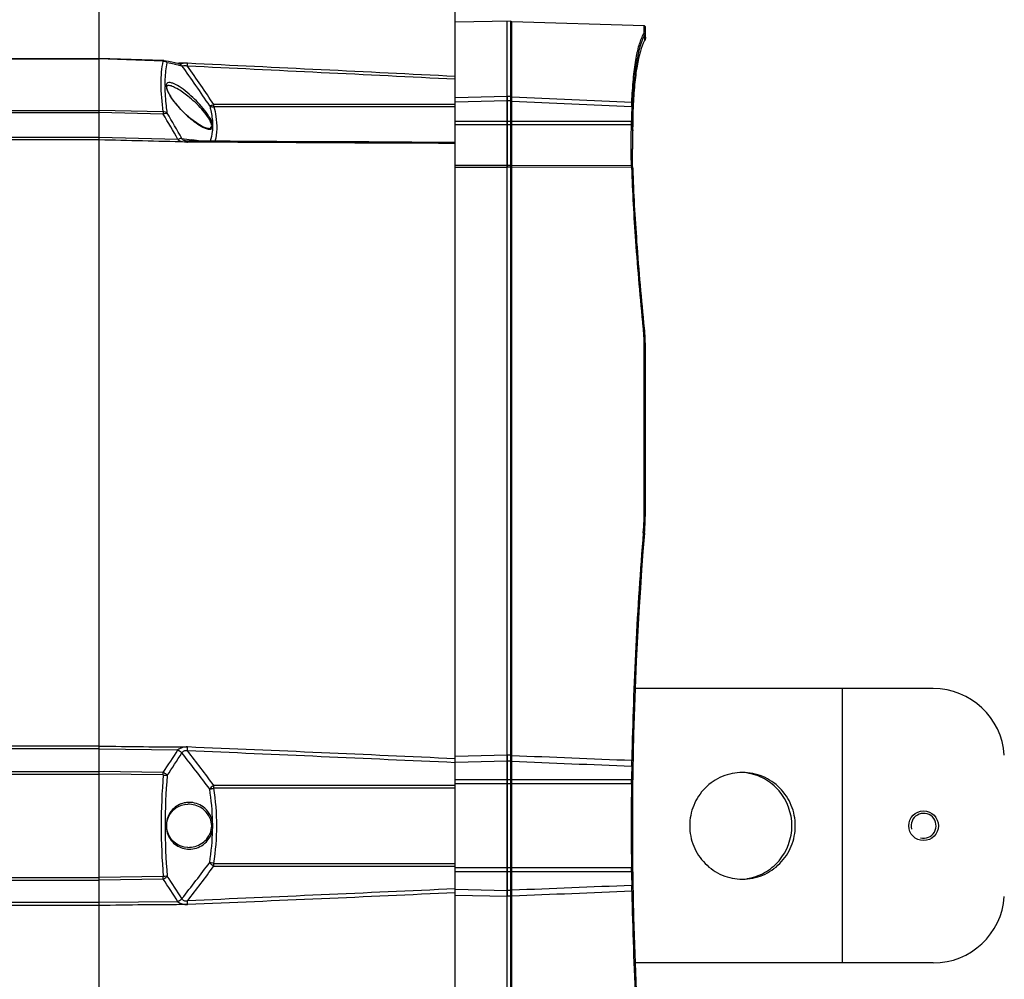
# Model space of a CAD drawing. Header units: millimetres. Extents: x 0 to 420, y 0 to 297.
# Tile 27 of 256: x 76 to 109, y 78 to 110. Entities that reach past the tile are written whole.
import ezdxf

# ---------------------------------------------------------------- set-up
doc = ezdxf.new("R2010")
doc.units = ezdxf.units.MM
doc.header["$LTSCALE"] = 23.1
doc.header["$PDMODE"] = 3
doc.header["$PDSIZE"] = 0.3125
doc.layers.get('0').update_dxf_attribs({"linetype": 'CONTINUOUS'})
doc.layers.get('Defpoints').update_dxf_attribs({"linetype": 'CONTINUOUS'})
for name, color, linetype in [('03___PRT_ALL_CURVES', 7, 'CONTINUOUS'), ('AXES', 7, 'CONTINUOUS'), ('DIM_PILOTEES', 7, 'CONTINUOUS')]:
    doc.layers.add(name, color=color, linetype=linetype)
doc.styles.get("Standard").update_dxf_attribs({"font": 'txt', "width": 0.7})
doc.dimstyles.new('DIMSTYLE_3', dxfattribs={"dimtxt": 2.5, "dimasz": 3.5, "dimexe": 2, "dimexo": 0, "dimtad": 1, "dimdec": 0, "dimlfac": 5, "dimdsep": 46, "dimtxsty": 'Standard', "dimblk": '_FILLED', "dimblk1": '_FILLED', "dimblk2": '_FILLED', "dimcen": 0.09, "dimazin": 2, "dimtp": 0.5, "dimtm": 0.5, "dimtfac": 1, "dimtdec": 0, "dimtofl": 0, "dimtmove": 0, "dimatfit": 3, "dimldrblk": '_FILLED', "dimfxl": 0, "dimtolj": 1, "dimarcsym": 0})
doc.dimstyles.new('DIMSTYLE_9', dxfattribs={"dimtxt": 2.5, "dimasz": 3.5, "dimexe": 2, "dimexo": 0, "dimgap": 2.5, "dimtad": 1, "dimdsep": 46, "dimtxsty": 'Standard', "dimblk": '_FILLED', "dimblk1": '_FILLED', "dimblk2": '_FILLED', "dimcen": 0.09, "dimazin": 2, "dimtp": 0.5, "dimtm": 0.5, "dimtfac": 1, "dimtofl": 0, "dimtmove": 0, "dimatfit": 3, "dimldrblk": '_FILLED', "dimfxl": 0, "dimtolj": 1, "dimarcsym": 0})

# ---------------------------------------------------------------- blocks, each defined once
blk = doc.blocks.new('_FILLED')
at = {"color": 0, "linetype": 'ByBlock'}
blk.add_solid([(0, 0), (-1, 0.1429), (-1, -0.1429)], dxfattribs=at)
blk = doc.blocks.new('*D15')
at = {"layer": 'DIM_PILOTEES', "color": 2, "linetype": 'Continuous'}
for p, q in [((90.546, 111.013), (140.429, 111.013)), ((138.429, 111.013), (138.429, 83.042)), ((138.429, 55.071), (138.429, 83.042)), ((90.546, 55.071), (140.429, 55.071))]:
    blk.add_line(p, q, dxfattribs=at)
at = {"layer": 'DIM_PILOTEES', "color": 2, "linetype": 'Continuous', "xscale": 3.5, "yscale": 3.5, "zscale": 3.5}
for p, rotation in [((138.429, 111.013), 90), ((138.429, 55.071), 270)]:
    blk.add_blockref('_FILLED', p, dxfattribs=dict(at, rotation=rotation))
at = {"layer": 'DIM_PILOTEES', "color": 2, "linetype": 'Continuous', "insert": (135.304, 83.813), "char_height": 2.5, "width": 8.83929, "attachment_point": 2, "rotation": 90, "line_spacing_factor": 0.9}
blk.add_mtext('{\\ftxt;\\W0.0001;\\H0.0001;\\~}{\\ftxt;\\W2.3571428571;\\H2.5; }{\\ftxt;\\W0.0001;\\H0.0001;\\~}', dxfattribs=at)
blk = doc.blocks.new('*D17')
at = {"layer": 'Defpoints', "color": 0, "linetype": 'Continuous'}
for p in [(26.572, 84.38), (72.546, 83.042), (116.973, 71.138), (76.555, 37.223)]:
    blk.add_point(p, dxfattribs=at)
at = {"layer": 'DIM_PILOTEES', "color": 0, "linetype": 'Continuous', "lineweight": -2}
for p, q in [((116.973, 71.138), (115.041, 71.655)), ((76.555, 37.223), (76.38, 39.215))]:
    blk.add_line(p, q, dxfattribs=at)
blk.add_arc((72.546, 83.042), 45.994, 349.3611, 270.6389, dxfattribs=at)
at = {"layer": 'DIM_PILOTEES', "color": 0, "linetype": 'Continuous', "lineweight": -2, "xscale": 3.5, "yscale": 3.5, "zscale": 3.5}
for p, rotation in [((116.973, 71.138), 257.1805517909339), ((76.555, 37.223), 2.819448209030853)]:
    blk.add_blockref('_FILLED', p, dxfattribs=dict(at, rotation=rotation))
at = {"layer": 'DIM_PILOTEES', "color": 0, "linetype": 'Continuous', "insert": (60.103, 133.353), "char_height": 2.5, "width": 26.73214, "attachment_point": 2, "rotation": 13.8919, "line_spacing_factor": 0.9}
blk.add_mtext('\\A1;{\\ftxt;\\W0.0001;\\H0.0001;\\~}{\\ftxt;\\W7.1285714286;\\H2.5; }{\\ftxt;\\W0.0001;\\H0.0001;\\~}', dxfattribs=at)

msp = doc.modelspace()

# ---------------------------------------------------------------- linework, layer by layer
at = {"color": 7, "linetype": 'Continuous'}
for p, q in [((78.5461, 108.9266), (78.5461, 111.2319)), ((90.5461, 55.0708), (90.5461, 111.0129)), ((92.4299, 110.1762), (90.5461, 110.1418)), ((92.4299, 55.9075), (92.4299, 110.1762)), ((92.4611, 110.1457), (92.4299, 110.1762)), ((92.4611, 55.9141), (92.4611, 110.1696)), ((92.4611, 110.1696), (96.9273, 110.0292)), ((96.9273, 109.8485), (96.9273, 110.0292)), ((96.9661, 109.9893), (96.9273, 110.0292)), ((96.9661, 109.6398), (96.9661, 109.9893)), ((96.9273, 109.8485), (96.9661, 109.8088)), ((96.9322, 109.6913), (96.9322, 109.5227)), ((71.6461, 108.9266), (78.5461, 108.9266)), ((80.7045, 108.8499), (78.5461, 108.9266)), ((71.6461, 108.9122), (78.5461, 108.9122)), ((78.5461, 107.169), (78.5461, 108.9122)), ((80.7044, 108.8355), (78.5461, 108.9122)), ((81.0803, 108.7296), (81.2108, 108.7038)), ((81.1083, 108.7729), (81.2332, 108.7688)), ((81.1083, 108.7723), (81.2332, 108.7682)), ((81.2326, 108.7471), (81.1939, 108.755)), ((81.2107, 108.704), (81.2234, 108.7014)), ((81.2108, 108.7038), (81.2235, 108.7013)), ((81.2235, 108.7013), (81.3339, 108.6793)), ((80.8627, 108.0126), (80.8618, 108.0126)), ((92.3011, 107.6377), (90.5461, 107.5923)), ((92.4299, 107.6398), (92.3011, 107.6377)), ((92.4299, 107.6398), (92.4611, 107.6121)), ((82.412, 107.2915), (82.412, 107.3681)), ((90.5461, 107.3681), (82.412, 107.3681)), ((90.5461, 107.2915), (82.412, 107.2915)), ((92.3011, 107.4924), (90.544, 107.4471)), ((92.4299, 107.4934), (92.3011, 107.4924)), ((92.3011, 107.4924), (92.3011, 105.3135)), ((92.4299, 107.4934), (92.459, 107.4813)), ((96.5033, 107.3066), (96.5433, 107.2894)), ((96.5076, 107.4511), (96.5463, 107.4146)), ((96.5408, 107.1184), (96.5433, 107.2894)), ((71.6461, 107.1689), (78.5461, 107.169)), ((71.6461, 107.0961), (78.5461, 107.0961)), ((80.7044, 107.1209), (78.5461, 107.1689)), ((78.5461, 106.2523), (78.5461, 107.0961)), ((80.7044, 107.048), (78.5461, 107.0961)), ((92.3011, 106.7961), (90.5461, 106.7961)), ((92.3011, 106.682), (90.5461, 106.682)), ((92.4299, 106.7971), (92.3011, 106.7961)), ((92.4299, 106.6839), (92.3011, 106.682)), ((92.4299, 106.7971), (92.4611, 106.7841)), ((92.4299, 106.6839), (92.4611, 106.6594)), ((96.4964, 106.7961), (92.4611, 106.7961)), ((96.4944, 106.682), (92.4611, 106.682)), ((96.4944, 106.682), (96.5344, 106.6496)), ((96.4964, 106.7961), (96.5364, 106.7789)), ((78.5461, 106.2523), (71.6461, 106.2522)), ((78.5461, 106.1738), (71.6461, 106.1738)), ((81.1997, 106.1909), (78.5461, 106.2523)), ((78.5461, 85.7301), (78.5461, 106.1738)), ((81.3339, 106.2227), (81.4947, 106.2003)), ((81.5237, 106.1011), (81.4679, 106.1027)), ((81.5237, 106.1011), (81.4679, 106.1024)), ((81.469, 106.1376), (81.4689, 106.1376)), ((81.4947, 106.2003), (81.5803, 106.1882)), ((81.5803, 106.1882), (81.6694, 106.1756)), ((90.5461, 106.0917), (87.6337, 106.1056)), ((92.3011, 105.3135), (90.5461, 105.3091)), ((92.4299, 105.3158), (92.3011, 105.3135)), ((92.4611, 105.2853), (92.4299, 105.3158)), ((96.5038, 105.2956), (92.4611, 105.3129)), ((96.5039, 105.2956), (96.5038, 105.2956)), ((96.5437, 105.2559), (96.5039, 105.2956)), ((96.5338, 105.2548), (96.5335, 105.2648)), ((96.5339, 105.2557), (96.5336, 105.2659)), ((90.5461, 105.255), (92.3011, 105.2591)), ((92.4299, 105.261), (92.3011, 105.2591)), ((92.4299, 105.261), (92.4611, 105.236)), ((96.5076, 105.2422), (92.4611, 105.2585)), ((96.5076, 105.2422), (96.5463, 105.2097)), ((96.9273, 93.7447), (96.9273, 99.1457)), ((96.9273, 99.1457), (96.9661, 99.1218)), ((96.9661, 93.7288), (96.9661, 99.1218)), ((96.9273, 93.7447), (96.9661, 93.7288)), ((106.6735, 87.6681), (96.6153, 87.6681)), ((103.6036, 87.6681), (103.6036, 78.4156)), ((78.5461, 85.7301), (71.6461, 85.7301)), ((78.5461, 85.6342), (71.6461, 85.6343)), ((78.5461, 84.8716), (78.5461, 85.6342)), ((78.5461, 85.6342), (81.1997, 85.6012)), ((92.3011, 85.4204), (90.5442, 85.3791)), ((92.4299, 85.4206), (92.3011, 85.4204)), ((92.4299, 85.4206), (92.4611, 85.4179)), ((92.3011, 85.2219), (90.5458, 85.181)), ((92.4299, 85.2206), (92.3011, 85.2219)), ((92.3011, 85.2219), (92.3011, 80.8618)), ((92.4299, 85.2206), (92.4611, 85.2381)), ((96.5033, 85.054), (96.5076, 85.2508)), ((96.5033, 85.054), (96.5433, 85.0763)), ((96.5076, 85.2508), (96.5463, 85.2468)), ((71.6461, 84.8716), (78.5461, 84.8716)), ((71.6461, 84.7852), (78.5461, 84.7851)), ((80.7044, 84.8431), (78.5461, 84.8716)), ((78.5461, 81.2986), (78.5461, 84.7851)), ((80.7044, 84.7564), (78.5461, 84.7851)), ((90.5461, 84.4009), (82.412, 84.4009)), ((82.412, 84.3083), (82.412, 84.4009)), ((92.3011, 84.5925), (90.5461, 84.5925)), ((92.3011, 84.4549), (90.5461, 84.4549)), ((92.4299, 84.5912), (92.3011, 84.5925)), ((92.4299, 84.4547), (92.3011, 84.4549)), ((92.4299, 84.5912), (92.4611, 84.6087)), ((92.4299, 84.4547), (92.4611, 84.4582)), ((96.4964, 84.5925), (92.4611, 84.5925)), ((96.4944, 84.4549), (92.4611, 84.4549)), ((96.4944, 84.4549), (96.4964, 84.5925)), ((96.4944, 84.4549), (96.5344, 84.4591)), ((96.4964, 84.5925), (96.5364, 84.615)), ((90.5461, 84.3083), (82.412, 84.3083)), ((82.412, 81.7754), (90.5461, 81.7754)), ((82.412, 81.6828), (82.412, 81.7754)), ((82.412, 81.6828), (90.5461, 81.6828)), ((92.3011, 81.6288), (90.5461, 81.6288)), ((92.3011, 81.4912), (90.5461, 81.4912)), ((92.4299, 81.629), (92.3011, 81.6288)), ((92.4299, 81.4925), (92.3011, 81.4912)), ((92.4299, 81.629), (92.4611, 81.6255)), ((92.4299, 81.4925), (92.4611, 81.475)), ((96.4944, 81.6288), (92.4611, 81.6288)), ((96.4964, 81.4912), (92.4611, 81.4912)), ((96.4944, 81.6288), (96.5344, 81.6246)), ((96.4964, 81.4912), (96.4944, 81.6288)), ((96.4964, 81.4912), (96.5364, 81.4687)), ((71.6461, 81.2985), (78.5461, 81.2986)), ((71.6461, 81.2121), (78.5461, 81.2121)), ((80.7044, 81.3273), (78.5461, 81.2986)), ((80.7044, 81.2406), (78.5461, 81.2121)), ((78.5461, 80.4495), (78.5461, 81.2121)), ((96.5033, 81.0297), (96.5433, 81.0074)), ((96.5076, 80.8329), (96.5033, 81.0297)), ((90.5442, 80.7046), (92.3011, 80.6633)), ((90.5458, 80.9027), (92.3011, 80.8618)), ((92.4299, 80.8631), (92.3011, 80.8618)), ((92.4299, 80.8631), (92.4611, 80.8456)), ((96.5076, 80.8329), (96.5463, 80.8369)), ((78.5461, 80.4495), (71.6461, 80.4494)), ((81.1997, 80.4825), (78.5461, 80.4495)), ((92.4299, 80.6631), (92.3011, 80.6633)), ((92.4299, 80.6631), (92.4611, 80.6658)), ((78.5461, 80.3536), (71.6461, 80.3536)), ((78.5461, 59.9099), (78.5461, 80.3536)), ((106.6735, 78.4156), (96.6153, 78.4156))]:
    msp.add_line(p, q, dxfattribs=at)
for points in [[(81.1939, 108.755), (81.0917, 108.7757), (80.9878, 108.7965), (80.8822, 108.8175), (80.7359, 108.8463)], [(81.5695, 106.9419), (81.4768, 107.0256), (81.3853, 107.1141), (81.2972, 107.2053), (81.2135, 107.2981), (81.1349, 107.3917), (81.0625, 107.4849), (80.9973, 107.5764), (80.9405, 107.6648), (80.8934, 107.7483), (80.8572, 107.8247), (80.8332, 107.8912), (80.8216, 107.9445), (80.8207, 107.98), (80.8261, 107.9996), (80.8326, 108.0067), (80.8451, 108.0111), (80.8627, 108.0126)], [(82.2247, 106.5566), (82.2112, 106.5574), (82.159, 106.5675), (82.0923, 106.5905), (82.0128, 106.6275), (81.9215, 106.679), (81.8193, 106.7458), (81.708, 106.8278), (81.59, 106.9242), (81.5695, 106.9419)], [(81.5176, 106.1345), (81.4856, 106.1358), (81.4689, 106.1376)], [(87.6337, 106.1056), (86.0874, 106.1129), (84.5302, 106.1203), (82.9621, 106.1277), (81.5176, 106.1344)], [(81.5309, 82.314), (81.5166, 82.3142), (81.4107, 82.325), (81.3096, 82.3508), (81.2145, 82.3904), (81.1269, 82.4429), (81.0479, 82.5074), (80.9791, 82.5823), (80.9216, 82.6662), (80.8769, 82.756), (80.8449, 82.8505), (80.8261, 82.9468), (80.8201, 83.0444), (80.8268, 83.1419), (80.8463, 83.2383), (80.879, 83.3327), (80.9245, 83.4224), (80.9828, 83.506), (81.0525, 83.5806), (81.1323, 83.6445), (81.2207, 83.6964), (81.3165, 83.7352), (81.4183, 83.76), (81.531, 83.7697)]]:
    msp.add_lwpolyline(points, dxfattribs=at)
for centre, radius, start, end in [((79.0507, 108.8721), 1.6541, 358.7311, 358.91401), ((80.6973, 108.6494), 0.2006, 78.78566, 87.94267), ((80.6921, 108.6237), 0.2119, 52.83681, 66.32062), ((80.6963, 108.6294), 0.2049, 45.90267, 52.80556), ((67.1094, 37.4878), 72.5988, 78.904749, 79.098888), ((77.2432, -12.0028), 120.8374, 87.969954, 88.107767), ((25.7734, 69.1935), 68.1623, 34.018018, 35.400742), ((26.2763, 69.559), 67.6812, 33.961481, 35.295014), ((85.9885, 108.0349), 5.2212, 180.21171, 180.66028), ((243.4198, 105.0551), 146.9338, 179.121993, 179.321098), ((38.0249, 81.8121), 49.5821, 29.45139, 30.59533), ((38.1773, 81.9192), 49.5293, 29.38584, 30.53265), ((83.9965, 109.7129), 3.6885, 225.36587, 228.7874), ((83.8745, 109.5757), 3.5049, 228.81009, 228.94489), ((83.8154, 109.5075), 3.4146, 228.94061, 230.03851), ((243.4652, 105.0382), 146.9392, 179.188837, 179.321222), ((243.4639, 104.8056), 146.9378, 179.098151, 179.293439), ((83.6245, 109.2775), 3.1157, 230.01336, 232.51471), ((84.3174, 106.9465), 12.1799, 358.75565, 359.29233), ((146.3342, 105.6688), 49.8094, 178.87169, 179.02328), ((80.9002, 106.9493), 15.6371, 358.90209, 359.37574), ((83.4873, 106.7749), 13.0509, 358.8793, 359.30904), ((133.2328, 105.8569), 36.7067, 178.96816, 179.9791), ((141.5196, 105.568), 44.994, 178.78808, 179.61738), ((81.5411, 107.39), 1.2889, 268.02248, 269.21992), ((63.4692, -22.47), 129.9267, 81.812227, 81.947507), ((90.0165, 99.1779), 6.9099, 5.35868, 5.5789), ((89.6106, 99.1485), 7.3167, 359.978, 5.29155), ((89.678, 99.1248), 7.2881, 359.97615, 5.52418), ((86.9336, 93.7449), 9.9937, 355.2925, 359.99902), ((86.9661, 93.7288), 10, 355.28453, 360), ((216.8867, 83.0417), 120.3994, 175.291565, 178.948653), ((216.5261, 83.0419), 120, 175.284534, 184.715466), ((106.6735, 85.2681), 2.4, 3.73233, 90), ((45.794, 108.1916), 41.9986, 326.22491, 327.46037), ((45.7974, 108.0532), 42.0899, 326.36036, 327.59704), ((32.8445, 47.2606), 61.7524, 36.83254, 38.258658), ((33.1823, 47.7143), 61.3961, 36.693961, 38.069879), ((216.5262, 83.0189), 120.0401, 179.028592, 179.248872), ((64.6575, 84.8284), 13.8875, 359.82148, 0.17852), ((101.1823, 83.0419), 20.5495, 175.21388, 184.78623), ((75.856, 84.7998), 4.8486, 359.48812, 0.51188), ((100.819, 83.0419), 20.0519, 175.15128, 184.8489), ((215.7737, 83.0419), 119.2877, 179.321255, 180.678745), ((74.3512, 83.0367), 8.0164, 1.01369, 8.92095), ((74.101, 83.0418), 8.407, 351.33629, 8.66402), ((81.5795, 83.0492), 0.7818, 90.5071, 102.65848), ((81.4037, 83.0418), 0.9723, 351.92082, 8.08329), ((74.3525, 83.0469), 8.015, 351.07831, 358.98713), ((81.5796, 83.034), 0.7812, 253.35746, 269.48384), ((32.8445, 118.8231), 61.7524, 321.741341, 323.167468), ((33.1826, 118.3691), 61.3956, 321.930126, 323.306054), ((216.5262, 83.0648), 120.0401, 180.751128, 180.971408), ((64.6575, 81.2553), 13.8875, 359.82148, 0.17852), ((76.0536, 81.2839), 4.651, 359.46637, 0.53363), ((45.7935, 57.8918), 41.9993, 32.53964, 33.77508), ((45.7973, 58.0304), 42.0901, 32.40296, 33.63963), ((216.8805, 83.0417), 120.3932, 181.051253, 184.70853), ((106.6735, 80.8156), 2.4, 270, 356.26767)]:
    msp.add_arc(centre, radius, start, end, dxfattribs=at)
at = {"color": 2, "linetype": 'Continuous'}
msp.add_arc((106.3461, 83.0419), 0.42, 255, 195, dxfattribs=at)
at = {"color": 7, "linetype": 'Continuous'}
for points, knots in [([(96.5076, 107.4511), (96.5187, 107.71), (96.5484, 108.184), (96.6268, 108.8265), (96.7328, 109.3323), (96.8336, 109.6183), (96.8936, 109.7325)], [0, 0, 0, 0, 0.3340624, 0.6121157, 0.8336591, 1, 1, 1, 1]), ([(96.5463, 107.4146), (96.5574, 107.673), (96.5871, 108.146), (96.6655, 108.7873), (96.7715, 109.292), (96.8722, 109.5774), (96.9322, 109.6913)], [0, 0, 0, 0, 0.3340901, 0.6121482, 0.8336787, 1, 1, 1, 1]), ([(96.8936, 109.7325), (96.899, 109.7427), (96.9163, 109.7792), (96.9273, 109.8196), (96.9273, 109.8485)], [0, 0, 0, 0, 0.2856008, 1, 1, 1, 1]), ([(96.8936, 109.7325), (96.901, 109.7253), (96.9141, 109.7121), (96.9286, 109.6991), (96.9322, 109.6913)], [0, 0, 0, 0, 0.5463673, 1, 1, 1, 1]), ([(96.9322, 109.6913), (96.9376, 109.7017), (96.9551, 109.7386), (96.9661, 109.7795), (96.9661, 109.8088)], [0, 0, 0, 0, 0.2851122, 1, 1, 1, 1]), ([(96.9661, 109.6398), (96.9661, 109.631), (96.9625, 109.5901), (96.9469, 109.5512), (96.9322, 109.5227)], [0, 0, 0, 0, 0.2166701, 1, 1, 1, 1]), ([(96.9322, 109.5227), (96.8733, 109.4092), (96.7738, 109.1269), (96.6685, 108.629), (96.5902, 107.9996), (96.5599, 107.536), (96.5484, 107.2832)], [0, 0, 0, 0, 0.1679449, 0.3901179, 0.6676913, 1, 1, 1, 1]), ([(78.5449, 108.9122), (78.5449, 108.9158), (78.5461, 108.9189), (78.5467, 108.9266), (78.5455, 108.9266)], [0, 0, 0, 0, 0.7435895, 1, 1, 1, 1]), ([(80.7044, 107.1209), (80.6615, 107.4402), (80.611, 108.0123), (80.6495, 108.5902), (80.7044, 108.8355)], [0, 0, 0, 0, 0.5617706, 1, 1, 1, 1]), ([(80.7045, 108.8499), (80.7053, 108.8499), (80.7036, 108.845), (80.7046, 108.843), (80.7045, 108.8408)], [0, 0, 0, 0, 0.2517494, 1, 1, 1, 1]), ([(80.7673, 108.0156), (80.7671, 108.0862), (80.7715, 108.3411), (80.7981, 108.5966), (80.8389, 108.7765)], [0, 0, 0, 0, 0.2767755, 1, 1, 1, 1]), ([(81.5236, 108.759), (81.4701, 108.7613), (81.3686, 108.7606), (81.2675, 108.7471), (81.2197, 108.7488)], [0, 0, 0, 0, 0.5277205, 1, 1, 1, 1]), ([(81.3339, 108.6793), (81.3582, 108.6741), (81.4202, 108.6955), (81.4822, 108.6776), (81.5167, 108.6646)], [0, 0, 0, 0, 0.4027424, 1, 1, 1, 1]), ([(81.5166, 108.6643), (81.5173, 108.6745), (81.5194, 108.7069), (81.5216, 108.7393), (81.5238, 108.7615)], [0, 0, 0, 0, 0.3130085, 1, 1, 1, 1]), ([(80.8389, 107.0816), (80.828, 107.1611), (80.7915, 107.4576), (80.7701, 107.7563), (80.7676, 107.9748)], [0, 0, 0, 0, 0.2687289, 1, 1, 1, 1]), ([(81.0538, 108.0726), (81.0167, 108.0881), (80.9517, 108.1108), (80.8635, 108.1122), (80.8183, 108.0758), (80.7946, 108.0135), (80.8048, 107.9595), (80.8147, 107.9225)], [0, 0, 0, 0, 0.3000539, 0.5190643, 0.6119723, 0.7142357, 1, 1, 1, 1]), ([(81.5306, 107.6545), (81.4156, 107.7461), (81.2451, 107.8685), (81.0168, 107.9816), (80.91, 108.0128), (80.8627, 108.0126)], [0, 0, 0, 0, 0.5757484, 0.8146751, 1, 1, 1, 1]), ([(81.5725, 107.7218), (81.4862, 107.7963), (81.3217, 107.9258), (81.1417, 108.0359), (81.0538, 108.0726)], [0, 0, 0, 0, 0.5450084, 1, 1, 1, 1]), ([(80.8397, 107.8493), (80.8965, 107.7086), (81.0768, 107.4416), (81.2872, 107.2044), (81.4051, 107.0882)], [0, 0, 0, 0, 0.4782627, 1, 1, 1, 1]), ([(82.3244, 106.7267), (82.2987, 106.8122), (82.1945, 106.9827), (81.936, 107.3003), (81.6986, 107.5207), (81.5306, 107.6545)], [0, 0, 0, 0, 0.2174264, 0.4769448, 1, 1, 1, 1]), ([(82.3663, 106.7175), (82.3414, 106.8073), (82.2399, 106.9894), (81.9826, 107.3331), (81.7433, 107.5746), (81.5725, 107.7218)], [0, 0, 0, 0, 0.2163948, 0.4759248, 1, 1, 1, 1]), ([(92.301, 107.6377), (92.302, 107.6178), (92.3003, 107.5693), (92.3012, 107.5209), (92.3011, 107.4924)], [0, 0, 0, 0, 0.4117404, 1, 1, 1, 1]), ([(82.412, 107.3681), (82.3987, 107.3604), (82.3546, 107.3394), (82.3043, 107.3221), (82.2706, 107.3271)], [0, 0, 0, 0, 0.3097922, 1, 1, 1, 1]), ([(82.2706, 107.3271), (82.2996, 107.3055), (82.3499, 107.2896), (82.399, 107.2903), (82.412, 107.2915)], [0, 0, 0, 0, 0.7348842, 1, 1, 1, 1]), ([(82.2706, 107.3271), (82.2845, 107.2741), (82.3324, 107.0738), (82.3612, 106.8685), (82.3663, 106.7175)], [0, 0, 0, 0, 0.2663734, 1, 1, 1, 1]), ([(82.412, 107.2915), (82.4396, 107.1842), (82.5205, 106.8038), (82.5244, 106.397), (82.4466, 106.1288)], [0, 0, 0, 0, 0.2841936, 1, 1, 1, 1]), ([(96.5033, 107.3066), (96.5036, 107.3216), (96.5047, 107.3698), (96.5059, 107.418), (96.5076, 107.4511)], [0, 0, 0, 0, 0.3114668, 1, 1, 1, 1]), ([(96.5433, 107.2894), (96.5435, 107.3024), (96.5442, 107.3441), (96.5451, 107.3859), (96.5463, 107.4146)], [0, 0, 0, 0, 0.3114961, 1, 1, 1, 1]), ([(96.5484, 107.2832), (96.5479, 107.2733), (96.546, 107.2183), (96.545, 107.1634), (96.5443, 107.1183)], [0, 0, 0, 0, 0.1805618, 1, 1, 1, 1]), ([(78.5449, 107.0961), (78.5449, 107.1029), (78.547, 107.1272), (78.545, 107.1515), (78.5449, 107.169)], [0, 0, 0, 0, 0.2833708, 1, 1, 1, 1]), ([(80.7044, 107.1209), (80.7045, 107.1157), (80.7047, 107.0914), (80.7046, 107.0671), (80.7044, 107.048)], [0, 0, 0, 0, 0.2131441, 1, 1, 1, 1]), ([(80.7044, 107.048), (80.717, 107.0542), (80.7596, 107.0718), (80.8066, 107.085), (80.8389, 107.0816)], [0, 0, 0, 0, 0.3021608, 1, 1, 1, 1]), ([(81.7284, 106.8051), (81.7548, 106.7849), (81.8541, 106.7116), (81.9589, 106.6449), (82.0396, 106.6043)], [0, 0, 0, 0, 0.2689483, 1, 1, 1, 1]), ([(82.0396, 106.6043), (82.0745, 106.5868), (82.1331, 106.5603), (82.2158, 106.5373), (82.2926, 106.5268), (82.3516, 106.5525), (82.3663, 106.5809)], [0, 0, 0, 0, 0.3330275, 0.5476918, 0.7278784, 1, 1, 1, 1]), ([(82.2264, 106.5566), (82.2371, 106.5565), (82.2733, 106.558), (82.3116, 106.5779), (82.3244, 106.6006)], [0, 0, 0, 0, 0.2898884, 1, 1, 1, 1]), ([(82.3244, 106.6006), (82.3286, 106.6081), (82.3444, 106.6487), (82.3342, 106.694), (82.3244, 106.7267)], [0, 0, 0, 0, 0.2020191, 1, 1, 1, 1]), ([(82.3663, 106.5808), (82.3697, 106.5899), (82.3816, 106.6346), (82.3744, 106.6821), (82.3663, 106.7175)], [0, 0, 0, 0, 0.2097411, 1, 1, 1, 1]), ([(96.4937, 105.2943), (96.4909, 105.393), (96.4823, 105.8555), (96.4872, 106.3182), (96.4944, 106.682)], [0, 0, 0, 0, 0.213296, 1, 1, 1, 1]), ([(82.3663, 106.5809), (82.3649, 106.5406), (82.3545, 106.3879), (82.3228, 106.2362), (82.2856, 106.1298)], [0, 0, 0, 0, 0.263403, 1, 1, 1, 1]), ([(78.5472, 106.1738), (78.5472, 106.1792), (78.5445, 106.2053), (78.5471, 106.2316), (78.5472, 106.2523)], [0, 0, 0, 0, 0.2075468, 1, 1, 1, 1]), ([(81.4679, 106.1024), (80.9809, 106.1142), (80.007, 106.1426), (79.033, 106.1625), (78.5461, 106.1738)], [0, 0, 0, 0, 0.5000275, 1, 1, 1, 1]), ([(81.3339, 106.2227), (81.325, 106.2238), (81.2784, 106.2228), (81.2337, 106.2064), (81.1997, 106.1909)], [0, 0, 0, 0, 0.1935177, 1, 1, 1, 1]), ([(81.4331, 106.1447), (81.4221, 106.1477), (81.3813, 106.1618), (81.3494, 106.1954), (81.3339, 106.2227)], [0, 0, 0, 0, 0.2670536, 1, 1, 1, 1]), ([(81.5238, 106.0974), (81.5232, 106.1066), (81.5205, 106.1153), (81.521, 106.1344), (81.5176, 106.1344)], [0, 0, 0, 0, 0.7331813, 1, 1, 1, 1]), ([(90.5461, 106.0562), (89.0424, 106.0631), (86.0349, 106.0741), (83.0275, 106.0943), (81.5237, 106.1011)], [0, 0, 0, 0, 0.4999748, 1, 1, 1, 1]), ([(96.5335, 105.2648), (96.5322, 105.3112), (96.5276, 105.513), (96.526, 105.7148), (96.526, 105.8703)], [0, 0, 0, 0, 0.230006, 1, 1, 1, 1]), ([(92.3011, 105.3135), (92.3014, 105.3135), (92.3007, 105.3116), (92.3013, 105.3097), (92.301, 105.3049), (92.3011, 105.296), (92.3011, 105.2804), (92.3026, 105.2667), (92.3011, 105.2591)], [0, 0, 0, 0, 0.0161172, 0.0643776, 0.1444689, 0.2559819, 0.5701274, 1, 1, 1, 1]), ([(96.5076, 105.2422), (96.5073, 105.2496), (96.5066, 105.2625), (96.5062, 105.2793), (96.5046, 105.289), (96.5049, 105.2946), (96.5039, 105.2956)], [0, 0, 0, 0, 0.4172135, 0.7268399, 0.9221972, 1, 1, 1, 1]), ([(96.8936, 99.8497), (96.7988, 100.8207), (96.6393, 102.6161), (96.5341, 104.4159), (96.5076, 105.2422)], [0, 0, 0, 0, 0.5413234, 1, 1, 1, 1]), ([(96.5463, 105.2097), (96.5461, 105.2162), (96.5455, 105.2273), (96.5454, 105.242), (96.5439, 105.2503), (96.5445, 105.2551), (96.5437, 105.2559)], [0, 0, 0, 0, 0.4204081, 0.7312433, 0.9256437, 1, 1, 1, 1]), ([(96.9322, 99.8264), (96.8374, 100.7958), (96.678, 102.5881), (96.5728, 104.3848), (96.5463, 105.2097)], [0, 0, 0, 0, 0.5413364, 1, 1, 1, 1]), ([(96.8936, 99.8497), (96.8973, 99.8465), (96.9046, 99.84), (96.9146, 99.8316), (96.9203, 99.8244), (96.9269, 99.8181), (96.9313, 99.8237), (96.9322, 99.8264)], [0, 0, 0, 0, 0.2787828, 0.5657957, 0.725838, 0.8372883, 1, 1, 1, 1]), ([(96.8936, 92.9247), (96.8973, 92.9243), (96.9029, 92.924), (96.9101, 92.9221), (96.9158, 92.9225), (96.921, 92.9249), (96.9275, 92.9222), (96.9301, 92.9148), (96.9316, 92.9096), (96.9322, 92.9068)], [0, 0, 0, 0, 0.2220007, 0.3336405, 0.4461054, 0.560178, 0.6657601, 0.823587, 1, 1, 1, 1]), ([(78.5472, 85.6342), (78.5472, 85.6416), (78.5447, 85.6735), (78.5471, 85.7055), (78.5472, 85.7301)], [0, 0, 0, 0, 0.2300329, 1, 1, 1, 1]), ([(78.5461, 85.7301), (79.0423, 85.724), (80.0348, 85.7067), (81.0274, 85.7057), (81.5237, 85.6996)], [0, 0, 0, 0, 0.5000056, 1, 1, 1, 1]), ([(81.5236, 85.6997), (81.4654, 85.7013), (81.3488, 85.6906), (81.2446, 85.6356), (81.1997, 85.6012)], [0, 0, 0, 0, 0.5072415, 1, 1, 1, 1]), ([(81.5166, 85.5725), (81.5173, 85.5826), (81.5202, 85.6271), (81.5224, 85.6717), (81.5238, 85.706)], [0, 0, 0, 0, 0.2284618, 1, 1, 1, 1]), ([(90.5461, 85.302), (89.0424, 85.3699), (86.0353, 85.5099), (83.0274, 85.6328), (81.5237, 85.6996)], [0, 0, 0, 0, 0.4999996, 1, 1, 1, 1]), ([(81.1997, 85.6012), (81.2392, 85.5836), (81.2876, 85.5512), (81.3257, 85.5091), (81.3339, 85.4985)], [0, 0, 0, 0, 0.7628578, 1, 1, 1, 1]), ([(81.3339, 85.4985), (81.3531, 85.528), (81.4003, 85.5916), (81.4824, 85.5844), (81.5167, 85.5728)], [0, 0, 0, 0, 0.4931149, 1, 1, 1, 1]), ([(92.301, 85.4204), (92.3017, 85.3858), (92.3006, 85.3196), (92.3013, 85.2534), (92.3011, 85.2219)], [0, 0, 0, 0, 0.523628, 1, 1, 1, 1]), ([(80.8389, 84.7368), (80.8305, 84.7475), (80.793, 84.791), (80.7446, 84.8255), (80.7044, 84.8431)], [0, 0, 0, 0, 0.2368291, 1, 1, 1, 1]), ([(80.7044, 84.7564), (80.7168, 84.7553), (80.7619, 84.7507), (80.8068, 84.7441), (80.8389, 84.7368)], [0, 0, 0, 0, 0.2749988, 1, 1, 1, 1]), ([(100.2386, 84.8419), (100.0068, 84.8419), (99.5374, 84.7478), (98.9453, 84.3467), (98.5495, 83.7476), (98.411, 83.0419), (98.5495, 82.3361), (98.9453, 81.737), (99.5374, 81.3359), (100.0068, 81.2419), (100.2386, 81.2419)], [0, 0, 0, 0, 0.1244149, 0.2491548, 0.374403, 0.5, 0.625597, 0.7508452, 0.8755851, 1, 1, 1, 1]), ([(100.2386, 81.2419), (100.4704, 81.2419), (100.9398, 81.3359), (101.5319, 81.737), (101.9277, 82.3361), (102.0663, 83.0419), (101.9277, 83.7476), (101.5319, 84.3467), (100.9398, 84.7478), (100.4704, 84.8419), (100.2386, 84.8419)], [0, 0, 0, 0, 0.1244149, 0.2491548, 0.374403, 0.5, 0.625597, 0.7508452, 0.8755851, 1, 1, 1, 1]), ([(100.3802, 81.2606), (100.5889, 81.2913), (100.9995, 81.4303), (101.6636, 81.9699), (102.0662, 83.0419), (101.6636, 84.1138), (100.9995, 84.6534), (100.5889, 84.7924), (100.3802, 84.8231)], [0, 0, 0, 0, 0.1254437, 0.2512083, 0.5, 0.7487917, 0.8745563, 1, 1, 1, 1]), ([(82.412, 84.4009), (82.3697, 84.3788), (82.318, 84.3409), (82.2785, 84.2922), (82.2706, 84.2798)], [0, 0, 0, 0, 0.7642756, 1, 1, 1, 1]), ([(82.2706, 84.2798), (82.2806, 84.2825), (82.3273, 84.2939), (82.3747, 84.3024), (82.412, 84.3083)], [0, 0, 0, 0, 0.2151403, 1, 1, 1, 1]), ([(81.4081, 83.812), (81.2609, 83.7788), (80.95, 83.602), (80.7347, 83.0786), (80.9057, 82.5341), (81.2087, 82.3296), (81.3558, 82.2855)], [0, 0, 0, 0, 0.2235808, 0.4950095, 0.7725013, 1, 1, 1, 1]), ([(82.3244, 83.168), (82.3048, 83.2681), (82.2213, 83.4509), (81.956, 83.6962), (81.6936, 83.7712), (81.5306, 83.7697)], [0, 0, 0, 0, 0.2864847, 0.5421152, 1, 1, 1, 1]), ([(82.3663, 83.1785), (82.331, 83.3737), (82.1119, 83.7172), (81.7383, 83.8324), (81.5725, 83.8309)], [0, 0, 0, 0, 0.5445899, 1, 1, 1, 1]), ([(82.3244, 83.168), (82.3345, 83.1698), (82.3463, 83.1717), (82.3582, 83.1762), (82.3595, 83.1776)], [0, 0, 0, 0, 0.8459151, 1, 1, 1, 1]), ([(81.5306, 82.314), (81.6938, 82.3125), (81.9564, 82.3877), (82.2215, 82.6332), (82.3048, 82.8158), (82.3244, 82.9157)], [0, 0, 0, 0, 0.4583813, 0.7140549, 1, 1, 1, 1]), ([(81.5725, 82.2528), (81.7385, 82.2513), (82.1121, 82.3667), (82.3311, 82.7102), (82.3663, 82.9052)], [0, 0, 0, 0, 0.4558829, 1, 1, 1, 1]), ([(82.3244, 82.9157), (82.3345, 82.9139), (82.3463, 82.912), (82.3583, 82.9075), (82.3595, 82.9061)], [0, 0, 0, 0, 0.8458973, 1, 1, 1, 1]), ([(82.412, 81.7754), (82.3989, 81.7775), (82.3515, 81.7854), (82.3043, 81.7949), (82.2706, 81.8039)], [0, 0, 0, 0, 0.274868, 1, 1, 1, 1]), ([(82.2706, 81.8039), (82.2791, 81.7919), (82.3176, 81.7428), (82.3687, 81.7029), (82.412, 81.6828)], [0, 0, 0, 0, 0.2354858, 1, 1, 1, 1]), ([(80.7044, 81.2406), (80.7439, 81.2596), (80.7927, 81.2927), (80.8309, 81.3359), (80.8389, 81.3469)], [0, 0, 0, 0, 0.7629752, 1, 1, 1, 1]), ([(80.8389, 81.3469), (80.8293, 81.3448), (80.7849, 81.3359), (80.7398, 81.3304), (80.7044, 81.3273)], [0, 0, 0, 0, 0.21626, 1, 1, 1, 1]), ([(90.5461, 80.7817), (89.0424, 80.7138), (86.0353, 80.5738), (83.0274, 80.4509), (81.5237, 80.3841)], [0, 0, 0, 0, 0.4999996, 1, 1, 1, 1]), ([(92.3011, 80.8618), (92.3011, 80.8303), (92.3014, 80.7815), (92.3005, 80.7154), (92.303, 80.6806), (92.3011, 80.6633)], [0, 0, 0, 0, 0.4764224, 0.7361879, 1, 1, 1, 1]), ([(78.5472, 80.3536), (78.5471, 80.3782), (78.5447, 80.4102), (78.5472, 80.4421), (78.5472, 80.4495)], [0, 0, 0, 0, 0.7699671, 1, 1, 1, 1]), ([(81.5237, 80.3841), (81.2755, 80.3811), (80.7792, 80.3814), (79.7867, 80.3705), (79.0423, 80.3597), (78.5461, 80.3536)], [0, 0, 0, 0, 0.2499962, 0.4999942, 1, 1, 1, 1]), ([(81.3339, 80.5852), (81.3257, 80.5746), (81.2876, 80.5325), (81.2392, 80.5001), (81.1997, 80.4825)], [0, 0, 0, 0, 0.2371422, 1, 1, 1, 1]), ([(81.1997, 80.4825), (81.2445, 80.4481), (81.3488, 80.3931), (81.4654, 80.3824), (81.5236, 80.3841)], [0, 0, 0, 0, 0.4928045, 1, 1, 1, 1]), ([(81.5167, 80.5109), (81.4824, 80.4993), (81.4003, 80.4921), (81.3531, 80.5557), (81.3339, 80.5852)], [0, 0, 0, 0, 0.5068311, 1, 1, 1, 1]), ([(81.5238, 80.3777), (81.5224, 80.4121), (81.5202, 80.4566), (81.5173, 80.5011), (81.5166, 80.5112)], [0, 0, 0, 0, 0.7715383, 1, 1, 1, 1])]:
    msp.add_open_spline(points, degree=3, knots=knots, dxfattribs=at)
for points in [[(80.7044, 108.8355), (80.7293, 108.8339), (80.7544, 108.8278), (80.7772, 108.8178)], [(80.8389, 108.7765), (80.8153, 108.8105), (80.7769, 108.8382), (80.7363, 108.8462)], [(81.2326, 108.7471), (81.2556, 108.7424), (81.2781, 108.7321), (81.2968, 108.7179)], [(81.2968, 108.7179), (81.311, 108.7072), (81.3236, 108.6939), (81.3339, 108.6793)], [(90.5461, 108.2199), (87.5364, 108.3692), (84.5267, 108.5173), (81.5169, 108.6643)], [(90.5461, 108.3164), (87.5387, 108.466), (84.5311, 108.6116), (81.5237, 108.7588)], [(80.8147, 107.9225), (80.8214, 107.8976), (80.83, 107.8732), (80.8397, 107.8493)], [(92.4611, 107.6317), (93.8099, 107.5717), (95.1587, 107.5115), (96.5076, 107.4511)], [(92.4611, 107.4863), (93.8085, 107.4266), (95.1559, 107.3667), (96.5033, 107.3066)], [(80.8389, 107.0816), (80.8014, 107.1094), (80.7511, 107.1221), (80.7044, 107.1209)], [(82.3244, 106.7267), (82.3366, 106.728), (82.3565, 106.7276), (82.3595, 106.7157)], [(82.3244, 106.6006), (82.3379, 106.5996), (82.3569, 106.5933), (82.3595, 106.58)], [(81.1997, 106.1909), (81.277, 106.1223), (81.3934, 106.1054), (81.4966, 106.1018)], [(81.4689, 106.1376), (81.4568, 106.1392), (81.4448, 106.1415), (81.4331, 106.1447)], [(90.5461, 85.1708), (87.5364, 85.3058), (84.5267, 85.4396), (81.5169, 85.5725)], [(92.4611, 85.4151), (93.8099, 85.3605), (95.1587, 85.3058), (96.5076, 85.2508)], [(92.4611, 85.2164), (93.8085, 85.1624), (95.1559, 85.1083), (96.5033, 85.054)], [(82.3244, 82.9157), (82.3405, 82.9983), (82.3405, 83.0855), (82.3244, 83.168)], [(96.5033, 81.0297), (95.1559, 80.9754), (93.8085, 80.9213), (92.4611, 80.8673)], [(90.5461, 80.9129), (87.5364, 80.7779), (84.5267, 80.6441), (81.5169, 80.5112)], [(96.5076, 80.8329), (95.1587, 80.7779), (93.8099, 80.7232), (92.4611, 80.6686)]]:
    msp.add_open_spline(points, degree=3, dxfattribs=at)
at = {"layer": '03___PRT_ALL_CURVES', "color": 4, "linetype": 'Continuous'}
msp.add_line((92.3011, 55.9091), (92.3011, 110.1746), dxfattribs=at)
at = {"layer": 'AXES', "color": 7, "linetype": 'Continuous'}
msp.add_circle((106.3461, 83.0419), 0.5, dxfattribs=at)

# ---------------------------------------------------------------- dimensions: what is measured, and where the dimension line sits
at = {"layer": 'DIM_PILOTEES', "color": 2, "linetype": 'Continuous'}
dim = msp.add_angular_dim_3p(base=(26.5717, 84.3796), center=(72.5461, 83.0419), p1=(116.9726, 71.1378), p2=(76.5547, 37.2231), text='{\\ftxt;\\W0.0001;\\H0.0001;\\~}{\\ftxt;\\W7.1285714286;\\H2.5; }{\\ftxt;\\W0.0001;\\H0.0001;\\~}', dimstyle='DIMSTYLE_9', dxfattribs=at)
dim.commit()
dim.dimension.update_dxf_attribs({"geometry": '*D17', "text_midpoint": (61.5033, 127.6903), "dimtype": 165})
dim = msp.add_linear_dim(base=(138.4294, 55.0708), p1=(90.5461, 111.0129), p2=(90.5461, 55.0708), angle=270, text='{\\ftxt;\\W0.0001;\\H0.0001;\\~}{\\ftxt;\\W2.3571428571;\\H2.5; }{\\ftxt;\\W0.0001;\\H0.0001;\\~}', dimstyle='DIMSTYLE_3', dxfattribs=at)
dim.commit()
dim.dimension.update_dxf_attribs({"geometry": '*D15', "text_midpoint": (138.4294, 83.4563), "dimtype": 160})

doc.saveas('drawing.dxf')
